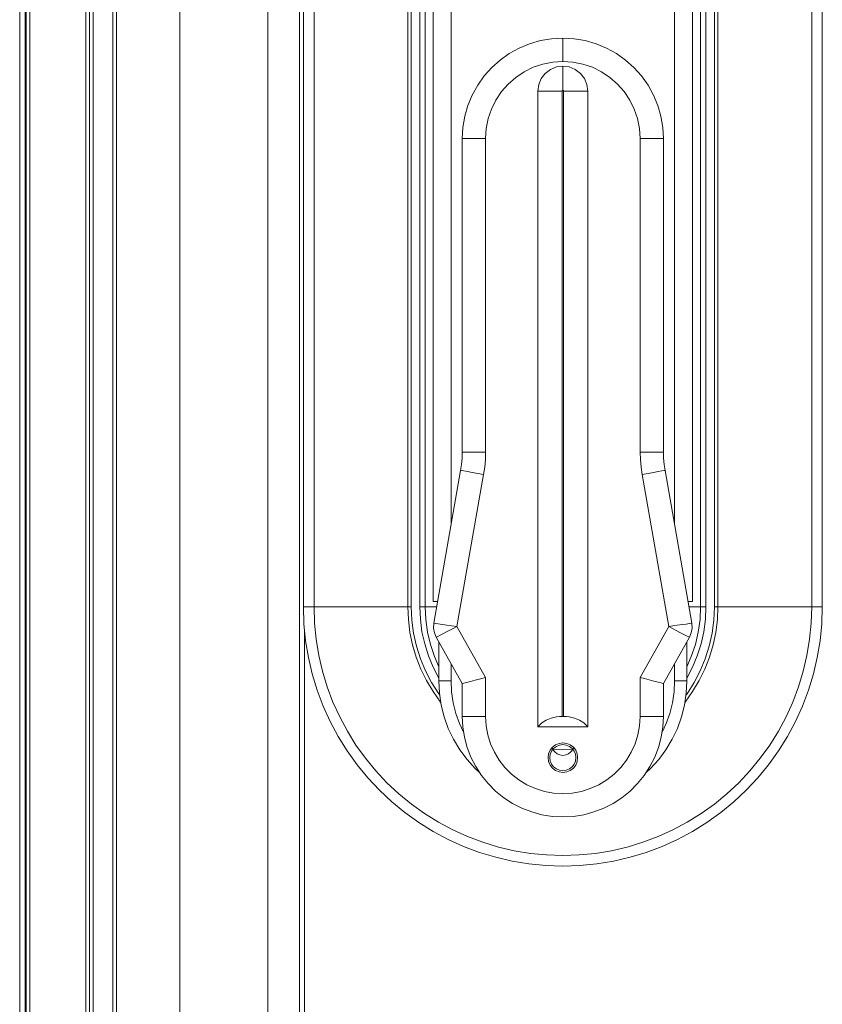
# Model space of a CAD drawing. Header units: millimetres. Extents: x 8901 to 12997, y -34 to 2093.
# Tile 15 of 18: x 12431 to 12508, y 1608 to 1702. Entities that reach past the tile are written whole.
import ezdxf

# ---------------------------------------------------------------- set-up
doc = ezdxf.new("R2010")
doc.units = ezdxf.units.MM
doc.header["$MEASUREMENT"] = 0
doc.layers.add('SCHEMAT', color=7, linetype='Continuous', lineweight=9)

msp = doc.modelspace()

# ---------------------------------------------------------------- linework, layer by layer
at = {"layer": 'SCHEMAT'}
for p, q in [((12431.985, 1402.868), (12431.985, 1996.608)), ((12431.985, 1402.868), (12431.985, 1996.608)), ((12432.341, 1996.608), (12432.341, 1402.868)), ((12432.341, 1996.608), (12432.341, 1402.868)), ((12437.682, 1996.608), (12437.682, 1402.868)), ((12437.682, 1996.608), (12437.682, 1402.868)), ((12438.037, 1402.868), (12438.037, 1996.608)), ((12438.392, 1402.868), (12438.392, 1996.608)), ((12438.392, 1402.868), (12438.392, 1996.608)), ((12440.257, 1996.608), (12440.257, 1402.868)), ((12440.613, 1402.868), (12440.613, 1996.608)), ((12440.613, 1402.868), (12440.613, 1996.608)), ((12446.664, 1996.608), (12446.664, 1402.868)), ((12446.664, 1996.608), (12446.664, 1402.868)), ((12431.379, 1992.771), (12431.379, 1405.088)), ((12431.884, 1992.771), (12431.884, 1405.088)), ((12431.884, 1992.771), (12431.884, 1405.088)), ((12455.051, 1460.422), (12455.051, 1969.751)), ((12455.051, 1460.422), (12455.051, 1969.751)), ((12458.048, 1460.422), (12458.048, 1969.751)), ((12458.048, 1460.422), (12458.048, 1969.751)), ((12458.433, 1646.213), (12458.433, 1752.233)), ((12459.443, 1646.213), (12459.443, 1752.233)), ((12459.443, 1646.213), (12459.443, 1752.233)), ((12468.388, 1646.213), (12468.388, 1752.233)), ((12468.388, 1646.213), (12468.388, 1752.233)), ((12468.717, 1646.213), (12468.717, 1752.233)), ((12468.717, 1646.213), (12468.717, 1752.233)), ((12469.531, 1646.213), (12469.531, 1752.233)), ((12469.531, 1646.213), (12469.531, 1752.233)), ((12470.036, 1646.213), (12470.036, 1752.233)), ((12470.036, 1646.213), (12470.036, 1752.233)), ((12472.519, 1752.233), (12472.519, 1654.038)), ((12472.519, 1752.233), (12472.519, 1654.038)), ((12493.826, 1752.233), (12493.826, 1654.038)), ((12493.826, 1752.233), (12493.826, 1654.038)), ((12496.308, 1646.213), (12496.308, 1752.233)), ((12496.308, 1646.213), (12496.308, 1752.233)), ((12496.813, 1646.213), (12496.813, 1752.233)), ((12496.813, 1646.213), (12496.813, 1752.233)), ((12497.628, 1646.213), (12497.628, 1752.233)), ((12497.628, 1646.213), (12497.628, 1752.233)), ((12497.954, 1646.213), (12497.954, 1752.233)), ((12497.954, 1646.213), (12497.954, 1752.233)), ((12506.901, 1646.213), (12506.901, 1752.233)), ((12506.901, 1646.213), (12506.901, 1752.233)), ((12507.911, 1646.213), (12507.911, 1752.233)), ((12470.803, 1744.106), (12470.803, 1646.718)), ((12495.541, 1646.718), (12495.541, 1744.106)), ((12479.011, 1699.536), (12480.005, 1699.947)), ((12480.005, 1699.947), (12481.036, 1700.246)), ((12481.036, 1700.246), (12482.097, 1700.425)), ((12482.097, 1700.425), (12483.171, 1700.487)), ((12483.171, 1700.487), (12484.245, 1700.425)), ((12483.171, 1700.409), (12483.171, 1700.487)), ((12483.171, 1700.409), (12483.171, 1700.487)), ((12483.171, 1700.187), (12483.171, 1700.409)), ((12483.171, 1700.187), (12483.171, 1700.409)), ((12483.171, 1699.835), (12483.171, 1700.187)), ((12483.171, 1699.835), (12483.171, 1700.187)), ((12483.171, 1699.375), (12483.171, 1699.835)), ((12483.171, 1699.375), (12483.171, 1699.835)), ((12484.245, 1700.425), (12485.305, 1700.246)), ((12485.305, 1700.246), (12486.339, 1699.947)), ((12486.339, 1699.947), (12487.333, 1699.536)), ((12477.191, 1698.392), (12478.068, 1699.015)), ((12478.068, 1699.015), (12479.011, 1699.536)), ((12483.171, 1698.838), (12483.171, 1699.375)), ((12483.171, 1698.838), (12483.171, 1699.375)), ((12483.171, 1698.264), (12483.171, 1698.838)), ((12483.171, 1698.264), (12483.171, 1698.838)), ((12487.333, 1699.536), (12488.276, 1699.015)), ((12488.276, 1699.015), (12489.153, 1698.392)), ((12476.39, 1697.676), (12477.191, 1698.392)), ((12480.352, 1697.703), (12481.263, 1698.013)), ((12480.352, 1697.703), (12481.263, 1698.013)), ((12481.263, 1698.013), (12482.209, 1698.202)), ((12481.263, 1698.013), (12482.209, 1698.202)), ((12482.209, 1698.202), (12483.171, 1698.264)), ((12482.209, 1698.202), (12483.171, 1698.264)), ((12482.559, 1697.729), (12483.171, 1697.81)), ((12482.559, 1697.729), (12483.171, 1697.81)), ((12483.171, 1698.264), (12484.133, 1698.202)), ((12483.171, 1698.264), (12484.133, 1698.202)), ((12483.171, 1697.81), (12483.171, 1697.425)), ((12483.171, 1697.81), (12483.785, 1697.729)), ((12483.171, 1697.81), (12483.171, 1697.425)), ((12483.171, 1697.81), (12483.785, 1697.729)), ((12484.133, 1698.202), (12485.078, 1698.013)), ((12484.133, 1698.202), (12485.078, 1698.013)), ((12485.078, 1698.013), (12485.992, 1697.703)), ((12485.078, 1698.013), (12485.992, 1697.703)), ((12489.153, 1698.392), (12489.954, 1697.676)), ((12475.049, 1695.995), (12475.671, 1696.874)), ((12475.671, 1696.874), (12476.39, 1697.676)), ((12478.685, 1696.741), (12479.486, 1697.275)), ((12478.685, 1696.741), (12479.486, 1697.275)), ((12479.486, 1697.275), (12480.352, 1697.703)), ((12479.486, 1697.275), (12480.352, 1697.703)), ((12481.116, 1696.623), (12481.493, 1697.115)), ((12481.116, 1696.623), (12481.493, 1697.115)), ((12481.493, 1697.115), (12481.984, 1697.492)), ((12481.493, 1697.115), (12481.984, 1697.492)), ((12481.984, 1697.492), (12482.559, 1697.729)), ((12481.984, 1697.492), (12482.559, 1697.729)), ((12483.171, 1697.425), (12483.171, 1696.88)), ((12483.171, 1697.425), (12483.171, 1696.88)), ((12483.171, 1696.88), (12483.171, 1696.217)), ((12483.171, 1696.88), (12483.171, 1696.217)), ((12483.785, 1697.729), (12484.357, 1697.492)), ((12483.785, 1697.729), (12484.357, 1697.492)), ((12484.357, 1697.492), (12484.849, 1697.115)), ((12484.357, 1697.492), (12484.849, 1697.115)), ((12484.849, 1697.115), (12485.228, 1696.623)), ((12484.849, 1697.115), (12485.228, 1696.623)), ((12485.992, 1697.703), (12486.858, 1697.275)), ((12485.992, 1697.703), (12486.858, 1697.275)), ((12486.858, 1697.275), (12487.659, 1696.741)), ((12486.858, 1697.275), (12487.659, 1696.741)), ((12489.954, 1697.676), (12490.67, 1696.874)), ((12490.67, 1696.874), (12491.293, 1695.995)), ((12474.53, 1695.055), (12475.049, 1695.995)), ((12477.325, 1695.381), (12477.961, 1696.105)), ((12477.325, 1695.381), (12477.961, 1696.105)), ((12477.961, 1696.105), (12478.685, 1696.741)), ((12477.961, 1696.105), (12478.685, 1696.741)), ((12480.798, 1695.437), (12480.881, 1696.052)), ((12480.798, 1695.437), (12480.881, 1696.052)), ((12480.881, 1696.052), (12481.116, 1696.623)), ((12480.881, 1696.052), (12481.116, 1696.623)), ((12483.171, 1696.217), (12483.171, 1695.496)), ((12483.171, 1696.217), (12483.171, 1695.496)), ((12485.228, 1696.623), (12485.463, 1696.052)), ((12485.228, 1696.623), (12485.463, 1696.052)), ((12485.463, 1696.052), (12485.546, 1695.437)), ((12485.463, 1696.052), (12485.546, 1695.437)), ((12487.659, 1696.741), (12488.383, 1696.105)), ((12487.659, 1696.741), (12488.383, 1696.105)), ((12488.383, 1696.105), (12489.019, 1695.381)), ((12488.383, 1696.105), (12489.019, 1695.381)), ((12491.293, 1695.995), (12491.814, 1695.055)), ((12474.119, 1694.061), (12474.53, 1695.055)), ((12476.788, 1694.579), (12477.325, 1695.381)), ((12476.788, 1694.579), (12477.325, 1695.381)), ((12480.798, 1695.437), (12481.183, 1695.437)), ((12480.798, 1695.437), (12480.798, 1634.751)), ((12480.798, 1695.437), (12481.183, 1695.437)), ((12480.798, 1695.437), (12480.798, 1634.751)), ((12481.183, 1695.437), (12481.731, 1695.437)), ((12481.183, 1695.437), (12481.731, 1695.437)), ((12481.731, 1695.437), (12482.391, 1695.437)), ((12481.731, 1695.437), (12482.391, 1695.437)), ((12482.391, 1695.437), (12483.112, 1695.437)), ((12482.391, 1695.437), (12483.112, 1695.437)), ((12483.112, 1695.437), (12483.115, 1695.453)), ((12483.112, 1695.437), (12483.115, 1695.453)), ((12483.112, 1695.437), (12483.112, 1635.761)), ((12483.112, 1695.437), (12483.112, 1635.761)), ((12483.115, 1695.453), (12483.12, 1695.466)), ((12483.115, 1695.453), (12483.12, 1695.466)), ((12483.12, 1695.466), (12483.131, 1695.48)), ((12483.12, 1695.466), (12483.131, 1695.48)), ((12483.131, 1695.48), (12483.141, 1695.488)), ((12483.131, 1695.48), (12483.141, 1695.488)), ((12483.141, 1695.488), (12483.157, 1695.493)), ((12483.141, 1695.488), (12483.157, 1695.493)), ((12483.157, 1695.493), (12483.171, 1695.496)), ((12483.157, 1695.493), (12483.171, 1695.496)), ((12483.171, 1695.496), (12483.187, 1695.493)), ((12483.171, 1695.496), (12483.187, 1695.493)), ((12483.187, 1695.493), (12483.2, 1695.488)), ((12483.187, 1695.493), (12483.2, 1695.488)), ((12483.2, 1695.488), (12483.213, 1695.48)), ((12483.2, 1695.488), (12483.213, 1695.48)), ((12483.213, 1695.48), (12483.224, 1695.466)), ((12483.213, 1695.48), (12483.224, 1695.466)), ((12483.224, 1695.466), (12483.23, 1695.453)), ((12483.224, 1695.466), (12483.23, 1695.453)), ((12483.23, 1695.453), (12483.232, 1695.437)), ((12483.23, 1695.453), (12483.232, 1695.437)), ((12483.232, 1695.437), (12483.954, 1695.437)), ((12483.232, 1695.437), (12483.232, 1635.761)), ((12483.232, 1695.437), (12483.232, 1635.761)), ((12483.232, 1695.437), (12483.954, 1695.437)), ((12483.954, 1695.437), (12484.613, 1695.437)), ((12483.954, 1695.437), (12484.613, 1695.437)), ((12484.613, 1695.437), (12485.159, 1695.437)), ((12484.613, 1695.437), (12485.159, 1695.437)), ((12485.159, 1695.437), (12485.546, 1695.437)), ((12485.159, 1695.437), (12485.546, 1695.437)), ((12485.546, 1695.437), (12485.546, 1634.751)), ((12485.546, 1695.437), (12485.546, 1634.751)), ((12489.019, 1695.381), (12489.556, 1694.579)), ((12489.019, 1695.381), (12489.556, 1694.579)), ((12491.814, 1695.055), (12492.225, 1694.061)), ((12473.82, 1693.027), (12474.119, 1694.061)), ((12476.36, 1693.714), (12476.788, 1694.579)), ((12476.36, 1693.714), (12476.788, 1694.579)), ((12489.556, 1694.579), (12489.981, 1693.714)), ((12489.556, 1694.579), (12489.981, 1693.714)), ((12492.225, 1694.061), (12492.525, 1693.027)), ((12476.051, 1692.8), (12476.36, 1693.714)), ((12476.051, 1692.8), (12476.36, 1693.714)), ((12489.981, 1693.714), (12490.291, 1692.8)), ((12489.981, 1693.714), (12490.291, 1692.8)), ((12473.641, 1691.966), (12473.82, 1693.027)), ((12475.864, 1691.854), (12476.051, 1692.8)), ((12475.864, 1691.854), (12476.051, 1692.8)), ((12490.291, 1692.8), (12490.481, 1691.854)), ((12490.291, 1692.8), (12490.481, 1691.854)), ((12492.525, 1693.027), (12492.704, 1691.966)), ((12473.579, 1690.892), (12473.641, 1691.966)), ((12475.799, 1690.892), (12475.864, 1691.854)), ((12475.799, 1690.892), (12475.864, 1691.854)), ((12490.481, 1691.854), (12490.542, 1690.892)), ((12490.481, 1691.854), (12490.542, 1690.892)), ((12492.704, 1691.966), (12492.765, 1690.892)), ((12473.579, 1690.892), (12473.579, 1660.974)), ((12473.579, 1690.892), (12473.654, 1690.892)), ((12473.579, 1690.892), (12473.654, 1690.892)), ((12473.654, 1690.892), (12473.876, 1690.892)), ((12473.654, 1690.892), (12473.876, 1690.892)), ((12473.876, 1690.892), (12474.231, 1690.892)), ((12473.876, 1690.892), (12474.231, 1690.892)), ((12474.231, 1690.892), (12474.691, 1690.892)), ((12474.231, 1690.892), (12474.691, 1690.892)), ((12474.691, 1690.892), (12475.225, 1690.892)), ((12474.691, 1690.892), (12475.225, 1690.892)), ((12475.225, 1690.892), (12475.799, 1690.892)), ((12475.225, 1690.892), (12475.799, 1690.892)), ((12475.799, 1690.892), (12475.799, 1660.974)), ((12475.799, 1690.892), (12475.799, 1660.974)), ((12490.542, 1690.892), (12491.117, 1690.892)), ((12490.542, 1690.892), (12490.542, 1660.974)), ((12490.542, 1690.892), (12491.117, 1690.892)), ((12490.542, 1690.892), (12490.542, 1660.974)), ((12491.117, 1690.892), (12491.654, 1690.892)), ((12491.117, 1690.892), (12491.654, 1690.892)), ((12491.654, 1690.892), (12492.113, 1690.892)), ((12491.654, 1690.892), (12492.113, 1690.892)), ((12492.113, 1690.892), (12492.466, 1690.892)), ((12492.113, 1690.892), (12492.466, 1690.892)), ((12492.466, 1690.892), (12492.688, 1690.892)), ((12492.466, 1690.892), (12492.688, 1690.892)), ((12492.688, 1690.892), (12492.765, 1690.892)), ((12492.688, 1690.892), (12492.765, 1690.892)), ((12492.765, 1690.892), (12492.765, 1660.974)), ((12473.512, 1659.809), (12473.563, 1660.389)), ((12473.563, 1660.389), (12473.579, 1660.974)), ((12473.579, 1660.974), (12473.654, 1660.974)), ((12473.579, 1660.974), (12473.654, 1660.974)), ((12473.654, 1660.974), (12473.876, 1660.974)), ((12473.654, 1660.974), (12473.876, 1660.974)), ((12473.876, 1660.974), (12474.231, 1660.974)), ((12473.876, 1660.974), (12474.231, 1660.974)), ((12474.231, 1660.974), (12474.691, 1660.974)), ((12474.231, 1660.974), (12474.691, 1660.974)), ((12474.691, 1660.974), (12475.225, 1660.974)), ((12474.691, 1660.974), (12475.225, 1660.974)), ((12475.225, 1660.974), (12475.799, 1660.974)), ((12475.225, 1660.974), (12475.799, 1660.974)), ((12475.719, 1659.553), (12475.781, 1660.261)), ((12475.719, 1659.553), (12475.781, 1660.261)), ((12475.781, 1660.261), (12475.799, 1660.974)), ((12475.781, 1660.261), (12475.799, 1660.974)), ((12490.542, 1660.974), (12490.563, 1660.261)), ((12490.542, 1660.974), (12491.117, 1660.974)), ((12490.542, 1660.974), (12491.117, 1660.974)), ((12490.542, 1660.974), (12490.563, 1660.261)), ((12490.563, 1660.261), (12490.625, 1659.553)), ((12490.563, 1660.261), (12490.625, 1659.553)), ((12491.117, 1660.974), (12491.654, 1660.974)), ((12491.117, 1660.974), (12491.654, 1660.974)), ((12491.654, 1660.974), (12492.113, 1660.974)), ((12491.654, 1660.974), (12492.113, 1660.974)), ((12492.113, 1660.974), (12492.466, 1660.974)), ((12492.113, 1660.974), (12492.466, 1660.974)), ((12492.466, 1660.974), (12492.688, 1660.974)), ((12492.466, 1660.974), (12492.688, 1660.974)), ((12492.688, 1660.974), (12492.765, 1660.974)), ((12492.688, 1660.974), (12492.765, 1660.974)), ((12492.765, 1660.974), (12492.781, 1660.389)), ((12492.781, 1660.389), (12492.832, 1659.809)), ((12473.427, 1659.232), (12473.512, 1659.809)), ((12475.615, 1658.85), (12475.719, 1659.553)), ((12475.615, 1658.85), (12475.719, 1659.553)), ((12490.625, 1659.553), (12490.726, 1658.85)), ((12490.625, 1659.553), (12490.726, 1658.85)), ((12492.832, 1659.809), (12492.915, 1659.232)), ((12470.875, 1644.647), (12473.427, 1659.232)), ((12473.077, 1644.337), (12475.615, 1658.85)), ((12473.077, 1644.337), (12475.615, 1658.85)), ((12473.427, 1659.232), (12473.502, 1659.219)), ((12473.427, 1659.232), (12473.502, 1659.219)), ((12473.502, 1659.219), (12473.721, 1659.182)), ((12473.502, 1659.219), (12473.721, 1659.182)), ((12473.721, 1659.182), (12474.068, 1659.12)), ((12473.721, 1659.182), (12474.068, 1659.12)), ((12474.068, 1659.12), (12474.522, 1659.04)), ((12474.068, 1659.12), (12474.522, 1659.04)), ((12474.522, 1659.04), (12475.049, 1658.949)), ((12474.522, 1659.04), (12475.049, 1658.949)), ((12475.049, 1658.949), (12475.615, 1658.85)), ((12475.049, 1658.949), (12475.615, 1658.85)), ((12490.726, 1658.85), (12491.293, 1658.949)), ((12490.726, 1658.85), (12491.293, 1658.949)), ((12490.726, 1658.85), (12493.267, 1644.337)), ((12490.726, 1658.85), (12493.267, 1644.337)), ((12491.293, 1658.949), (12491.822, 1659.04)), ((12491.293, 1658.949), (12491.822, 1659.04)), ((12491.822, 1659.04), (12492.273, 1659.12)), ((12491.822, 1659.04), (12492.273, 1659.12)), ((12492.273, 1659.12), (12492.623, 1659.182)), ((12492.273, 1659.12), (12492.623, 1659.182)), ((12492.623, 1659.182), (12492.84, 1659.219)), ((12492.623, 1659.182), (12492.84, 1659.219)), ((12492.84, 1659.219), (12492.915, 1659.232)), ((12492.84, 1659.219), (12492.915, 1659.232)), ((12492.915, 1659.232), (12495.469, 1644.647)), ((12458.433, 1646.213), (12458.649, 1646.213)), ((12458.433, 1646.213), (12458.649, 1646.213)), ((12458.433, 1646.213), (12458.487, 1644.594)), ((12458.649, 1646.213), (12458.989, 1646.213)), ((12458.649, 1646.213), (12458.989, 1646.213)), ((12458.989, 1646.213), (12459.443, 1646.213)), ((12458.989, 1646.213), (12459.443, 1646.213)), ((12459.443, 1646.213), (12459.494, 1644.661)), ((12459.443, 1646.213), (12468.388, 1646.213)), ((12459.443, 1646.213), (12459.494, 1644.661)), ((12459.443, 1646.213), (12468.388, 1646.213)), ((12468.388, 1646.213), (12468.439, 1644.992)), ((12468.388, 1646.213), (12468.487, 1646.213)), ((12468.388, 1646.213), (12468.487, 1646.213)), ((12468.388, 1646.213), (12468.439, 1644.992)), ((12468.487, 1646.213), (12468.599, 1646.213)), ((12468.487, 1646.213), (12468.599, 1646.213)), ((12468.599, 1646.213), (12468.717, 1646.213)), ((12468.599, 1646.213), (12468.717, 1646.213)), ((12468.717, 1646.213), (12468.77, 1644.952)), ((12468.717, 1646.213), (12468.77, 1644.952)), ((12469.531, 1646.213), (12469.582, 1645.024)), ((12469.531, 1646.213), (12469.662, 1646.213)), ((12469.531, 1646.213), (12469.662, 1646.213)), ((12469.531, 1646.213), (12469.582, 1645.024)), ((12469.662, 1646.213), (12469.783, 1646.213)), ((12469.662, 1646.213), (12469.783, 1646.213)), ((12469.783, 1646.213), (12469.887, 1646.213)), ((12469.783, 1646.213), (12469.887, 1646.213)), ((12469.887, 1646.213), (12469.967, 1646.213)), ((12469.887, 1646.213), (12469.967, 1646.213)), ((12469.967, 1646.213), (12470.018, 1646.213)), ((12469.967, 1646.213), (12470.018, 1646.213)), ((12470.018, 1646.213), (12470.036, 1646.213)), ((12470.018, 1646.213), (12470.036, 1646.213)), ((12470.036, 1646.213), (12470.093, 1645)), ((12470.036, 1646.213), (12470.111, 1646.213)), ((12470.036, 1646.213), (12470.093, 1645)), ((12470.036, 1646.213), (12470.111, 1646.213)), ((12470.111, 1646.213), (12470.33, 1646.213)), ((12470.111, 1646.213), (12470.33, 1646.213)), ((12470.33, 1646.213), (12470.688, 1646.213)), ((12470.33, 1646.213), (12470.688, 1646.213)), ((12470.688, 1646.213), (12471.151, 1646.213)), ((12470.688, 1646.213), (12471.151, 1646.213)), ((12470.803, 1646.718), (12470.854, 1646.718)), ((12470.854, 1646.718), (12471.036, 1646.718)), ((12471.036, 1646.718), (12471.239, 1646.718)), ((12495.105, 1646.718), (12495.298, 1646.718)), ((12495.194, 1646.213), (12495.653, 1646.213)), ((12495.194, 1646.213), (12495.653, 1646.213)), ((12495.298, 1646.718), (12495.479, 1646.718)), ((12495.479, 1646.718), (12495.541, 1646.718)), ((12495.653, 1646.213), (12496.014, 1646.213)), ((12495.653, 1646.213), (12496.014, 1646.213)), ((12496.014, 1646.213), (12496.233, 1646.213)), ((12496.014, 1646.213), (12496.233, 1646.213)), ((12496.233, 1646.213), (12496.308, 1646.213)), ((12496.233, 1646.213), (12496.308, 1646.213)), ((12496.252, 1645), (12496.308, 1646.213)), ((12496.252, 1645), (12496.308, 1646.213)), ((12496.308, 1646.213), (12496.324, 1646.213)), ((12496.308, 1646.213), (12496.324, 1646.213)), ((12496.324, 1646.213), (12496.375, 1646.213)), ((12496.324, 1646.213), (12496.375, 1646.213)), ((12496.375, 1646.213), (12496.455, 1646.213)), ((12496.375, 1646.213), (12496.455, 1646.213)), ((12496.455, 1646.213), (12496.559, 1646.213)), ((12496.455, 1646.213), (12496.559, 1646.213)), ((12496.559, 1646.213), (12496.682, 1646.213)), ((12496.559, 1646.213), (12496.682, 1646.213)), ((12496.682, 1646.213), (12496.813, 1646.213)), ((12496.682, 1646.213), (12496.813, 1646.213)), ((12496.759, 1645.024), (12496.813, 1646.213)), ((12496.759, 1645.024), (12496.813, 1646.213)), ((12497.571, 1644.952), (12497.628, 1646.213)), ((12497.571, 1644.952), (12497.628, 1646.213)), ((12497.628, 1646.213), (12497.745, 1646.213)), ((12497.628, 1646.213), (12497.745, 1646.213)), ((12497.745, 1646.213), (12497.855, 1646.213)), ((12497.745, 1646.213), (12497.855, 1646.213)), ((12497.855, 1646.213), (12497.954, 1646.213)), ((12497.855, 1646.213), (12497.954, 1646.213)), ((12497.903, 1644.992), (12497.954, 1646.213)), ((12497.903, 1644.992), (12497.954, 1646.213)), ((12497.954, 1646.213), (12506.901, 1646.213)), ((12497.954, 1646.213), (12506.901, 1646.213)), ((12506.85, 1644.661), (12506.901, 1646.213)), ((12506.85, 1644.661), (12506.901, 1646.213)), ((12506.901, 1646.213), (12507.355, 1646.213)), ((12506.901, 1646.213), (12507.355, 1646.213)), ((12507.355, 1646.213), (12507.695, 1646.213)), ((12507.355, 1646.213), (12507.695, 1646.213)), ((12507.695, 1646.213), (12507.911, 1646.213)), ((12507.695, 1646.213), (12507.911, 1646.213)), ((12507.858, 1644.594), (12507.911, 1646.213)), ((12458.487, 1644.594), (12458.644, 1642.983)), ((12459.494, 1644.661), (12459.646, 1643.116)), ((12459.494, 1644.661), (12459.646, 1643.116)), ((12468.439, 1644.992), (12468.591, 1643.779)), ((12468.439, 1644.992), (12468.591, 1643.779)), ((12468.77, 1644.952), (12468.936, 1643.701)), ((12468.77, 1644.952), (12468.936, 1643.701)), ((12469.582, 1645.024), (12469.737, 1643.843)), ((12469.582, 1645.024), (12469.737, 1643.843)), ((12470.093, 1645), (12470.261, 1643.798)), ((12470.093, 1645), (12470.261, 1643.798)), ((12470.849, 1644.19), (12470.875, 1644.647)), ((12470.875, 1644.647), (12470.913, 1644.645)), ((12470.875, 1644.647), (12470.913, 1644.645)), ((12470.913, 1644.645), (12471.025, 1644.629)), ((12470.913, 1644.645), (12471.025, 1644.629)), ((12471.025, 1644.629), (12471.279, 1644.591)), ((12471.025, 1644.629), (12471.279, 1644.591)), ((12471.279, 1644.591), (12471.648, 1644.538)), ((12471.279, 1644.591), (12471.648, 1644.538)), ((12471.648, 1644.538), (12472.102, 1644.474)), ((12471.648, 1644.538), (12472.102, 1644.474)), ((12472.102, 1644.474), (12472.591, 1644.404)), ((12472.102, 1644.474), (12472.591, 1644.404)), ((12472.591, 1644.404), (12473.077, 1644.337)), ((12472.591, 1644.404), (12473.077, 1644.337)), ((12472.641, 1644.11), (12473.077, 1644.337)), ((12472.641, 1644.11), (12473.077, 1644.337)), ((12473.077, 1644.337), (12475.799, 1639.472)), ((12473.077, 1644.337), (12475.799, 1639.472)), ((12490.542, 1639.472), (12493.267, 1644.337)), ((12490.542, 1639.472), (12493.267, 1644.337)), ((12493.267, 1644.337), (12493.663, 1644.393)), ((12493.267, 1644.337), (12493.663, 1644.393)), ((12493.267, 1644.337), (12493.62, 1644.153)), ((12493.267, 1644.337), (12493.62, 1644.153)), ((12493.663, 1644.393), (12494.066, 1644.45)), ((12493.663, 1644.393), (12494.066, 1644.45)), ((12494.066, 1644.45), (12494.536, 1644.516)), ((12494.066, 1644.45), (12494.536, 1644.516)), ((12494.536, 1644.516), (12494.942, 1644.575)), ((12494.536, 1644.516), (12494.942, 1644.575)), ((12494.942, 1644.575), (12495.239, 1644.615)), ((12494.942, 1644.575), (12495.239, 1644.615)), ((12495.239, 1644.615), (12495.413, 1644.642)), ((12495.239, 1644.615), (12495.413, 1644.642)), ((12495.413, 1644.642), (12495.469, 1644.647)), ((12495.413, 1644.642), (12495.469, 1644.647)), ((12495.469, 1644.647), (12495.496, 1644.19)), ((12496.083, 1643.798), (12496.252, 1645)), ((12496.083, 1643.798), (12496.252, 1645)), ((12496.604, 1643.843), (12496.759, 1645.024)), ((12496.604, 1643.843), (12496.759, 1645.024)), ((12497.408, 1643.701), (12497.571, 1644.952)), ((12497.408, 1643.701), (12497.571, 1644.952)), ((12497.753, 1643.779), (12497.903, 1644.992)), ((12497.753, 1643.779), (12497.903, 1644.992)), ((12506.698, 1643.116), (12506.85, 1644.661)), ((12506.698, 1643.116), (12506.85, 1644.661)), ((12507.697, 1642.983), (12507.858, 1644.594)), ((12458.548, 1643.963), (12458.548, 1460.422)), ((12458.548, 1643.963), (12458.548, 1460.422)), ((12468.591, 1643.779), (12468.842, 1642.585)), ((12468.591, 1643.779), (12468.842, 1642.585)), ((12468.936, 1643.701), (12469.208, 1642.472)), ((12468.936, 1643.701), (12469.208, 1642.472)), ((12469.737, 1643.843), (12469.996, 1642.681)), ((12469.737, 1643.843), (12469.996, 1642.681)), ((12470.261, 1643.798), (12470.539, 1642.617)), ((12470.261, 1643.798), (12470.539, 1642.617)), ((12470.849, 1644.19), (12470.926, 1643.736)), ((12470.926, 1643.736), (12471.102, 1643.314)), ((12471.102, 1643.314), (12471.135, 1643.33)), ((12471.102, 1643.314), (12471.135, 1643.33)), ((12471.102, 1643.314), (12473.579, 1638.892)), ((12471.135, 1643.33), (12471.239, 1643.383)), ((12471.135, 1643.33), (12471.239, 1643.383)), ((12471.239, 1643.383), (12471.466, 1643.501)), ((12471.239, 1643.383), (12471.466, 1643.501)), ((12471.466, 1643.501), (12471.794, 1643.672)), ((12471.466, 1643.501), (12471.794, 1643.672)), ((12471.794, 1643.672), (12472.201, 1643.883)), ((12471.794, 1643.672), (12472.201, 1643.883)), ((12472.201, 1643.883), (12472.641, 1644.11)), ((12472.201, 1643.883), (12472.641, 1644.11)), ((12492.765, 1638.892), (12495.239, 1643.314)), ((12493.62, 1644.153), (12493.983, 1643.966)), ((12493.62, 1644.153), (12493.983, 1643.966)), ((12493.983, 1643.966), (12494.405, 1643.747)), ((12493.983, 1643.966), (12494.405, 1643.747)), ((12494.405, 1643.747), (12494.769, 1643.557)), ((12494.405, 1643.747), (12494.769, 1643.557)), ((12494.769, 1643.557), (12495.036, 1643.421)), ((12494.769, 1643.557), (12495.036, 1643.421)), ((12495.036, 1643.421), (12495.191, 1643.338)), ((12495.036, 1643.421), (12495.191, 1643.338)), ((12495.191, 1643.338), (12495.239, 1643.314)), ((12495.191, 1643.338), (12495.239, 1643.314)), ((12495.239, 1643.314), (12495.418, 1643.736)), ((12495.418, 1643.736), (12495.496, 1644.19)), ((12495.805, 1642.617), (12496.083, 1643.798)), ((12495.805, 1642.617), (12496.083, 1643.798)), ((12496.348, 1642.681), (12496.604, 1643.843)), ((12496.348, 1642.681), (12496.604, 1643.843)), ((12497.136, 1642.472), (12497.408, 1643.701)), ((12497.136, 1642.472), (12497.408, 1643.701)), ((12497.502, 1642.585), (12497.753, 1643.779)), ((12497.502, 1642.585), (12497.753, 1643.779)), ((12458.644, 1642.983), (12458.909, 1641.385)), ((12459.646, 1643.116), (12459.9, 1641.583)), ((12459.646, 1643.116), (12459.9, 1641.583)), ((12468.842, 1642.585), (12469.19, 1641.412)), ((12468.842, 1642.585), (12469.19, 1641.412)), ((12469.208, 1642.472), (12469.588, 1641.267)), ((12469.208, 1642.472), (12469.588, 1641.267)), ((12469.996, 1642.681), (12470.354, 1641.548)), ((12469.996, 1642.681), (12470.354, 1641.548)), ((12470.539, 1642.617), (12470.923, 1641.468)), ((12470.539, 1642.617), (12470.923, 1641.468)), ((12471.351, 1639.143), (12471.351, 1642.873)), ((12471.351, 1639.143), (12471.351, 1642.873)), ((12494.993, 1639.143), (12494.993, 1642.873)), ((12494.993, 1639.143), (12494.993, 1642.873)), ((12495.421, 1641.468), (12495.805, 1642.617)), ((12495.421, 1641.468), (12495.805, 1642.617)), ((12495.99, 1641.548), (12496.348, 1642.681)), ((12495.99, 1641.548), (12496.348, 1642.681)), ((12496.757, 1641.267), (12497.136, 1642.472)), ((12496.757, 1641.267), (12497.136, 1642.472)), ((12497.152, 1641.412), (12497.502, 1642.585)), ((12497.152, 1641.412), (12497.502, 1642.585)), ((12506.444, 1641.583), (12506.698, 1643.116)), ((12506.444, 1641.583), (12506.698, 1643.116)), ((12507.436, 1641.385), (12507.697, 1642.983)), ((12459.9, 1641.583), (12460.253, 1640.071)), ((12459.9, 1641.583), (12460.253, 1640.071)), ((12470.354, 1641.548), (12470.809, 1640.447)), ((12470.354, 1641.548), (12470.809, 1640.447)), ((12470.923, 1641.468), (12471.351, 1640.498)), ((12470.923, 1641.468), (12471.351, 1640.498)), ((12494.993, 1640.498), (12495.421, 1641.468)), ((12494.993, 1640.498), (12495.421, 1641.468)), ((12495.533, 1640.447), (12495.99, 1641.548)), ((12495.533, 1640.447), (12495.99, 1641.548)), ((12506.092, 1640.071), (12506.444, 1641.583)), ((12506.092, 1640.071), (12506.444, 1641.583)), ((12458.909, 1641.385), (12459.277, 1639.809)), ((12469.19, 1641.412), (12469.633, 1640.274)), ((12469.19, 1641.412), (12469.633, 1640.274)), ((12469.588, 1641.267), (12470.071, 1640.103)), ((12469.588, 1641.267), (12470.071, 1640.103)), ((12472.519, 1640.784), (12472.519, 1639.143)), ((12472.519, 1640.784), (12472.519, 1639.143)), ((12493.826, 1640.784), (12493.826, 1639.143)), ((12493.826, 1640.784), (12493.826, 1639.143)), ((12496.273, 1640.103), (12496.757, 1641.267)), ((12496.273, 1640.103), (12496.757, 1641.267)), ((12496.708, 1640.274), (12497.152, 1641.412)), ((12496.708, 1640.274), (12497.152, 1641.412)), ((12507.067, 1639.809), (12507.436, 1641.385)), ((12459.277, 1639.809), (12459.745, 1638.262)), ((12460.253, 1640.071), (12460.701, 1638.585)), ((12460.253, 1640.071), (12460.701, 1638.585)), ((12469.633, 1640.274), (12470.17, 1639.175)), ((12469.633, 1640.274), (12470.17, 1639.175)), ((12470.071, 1640.103), (12470.654, 1638.986)), ((12470.071, 1640.103), (12470.654, 1638.986)), ((12470.809, 1640.447), (12471.351, 1639.408)), ((12470.809, 1640.447), (12471.351, 1639.408)), ((12494.993, 1639.408), (12495.533, 1640.447)), ((12494.993, 1639.408), (12495.533, 1640.447)), ((12495.691, 1638.986), (12496.273, 1640.103)), ((12495.691, 1638.986), (12496.273, 1640.103)), ((12496.171, 1639.175), (12496.708, 1640.274)), ((12496.171, 1639.175), (12496.708, 1640.274)), ((12505.64, 1638.585), (12506.092, 1640.071)), ((12505.64, 1638.585), (12506.092, 1640.071)), ((12506.597, 1638.262), (12507.067, 1639.809)), ((12470.17, 1639.175), (12470.795, 1638.128)), ((12470.17, 1639.175), (12470.795, 1638.128)), ((12470.654, 1638.986), (12471.33, 1637.922)), ((12470.654, 1638.986), (12471.33, 1637.922)), ((12471.351, 1639.143), (12471.669, 1639.143)), ((12471.351, 1639.143), (12471.407, 1637.987)), ((12471.351, 1639.143), (12471.407, 1637.987)), ((12471.351, 1639.143), (12471.669, 1639.143)), ((12471.669, 1639.143), (12472.059, 1639.143)), ((12471.669, 1639.143), (12472.059, 1639.143)), ((12472.059, 1639.143), (12472.519, 1639.143)), ((12472.059, 1639.143), (12472.519, 1639.143)), ((12472.519, 1639.143), (12472.569, 1638.101)), ((12472.519, 1639.143), (12472.569, 1638.101)), ((12473.579, 1638.892), (12473.614, 1638.9)), ((12473.579, 1638.892), (12473.614, 1638.9)), ((12473.579, 1638.892), (12473.579, 1635.761)), ((12473.614, 1638.9), (12473.731, 1638.932)), ((12473.614, 1638.9), (12473.731, 1638.932)), ((12473.731, 1638.932), (12473.985, 1638.999)), ((12473.731, 1638.932), (12473.985, 1638.999)), ((12473.985, 1638.999), (12474.359, 1639.095)), ((12473.985, 1638.999), (12474.359, 1639.095)), ((12474.359, 1639.095), (12474.816, 1639.216)), ((12474.359, 1639.095), (12474.816, 1639.216)), ((12474.816, 1639.216), (12475.31, 1639.344)), ((12474.816, 1639.216), (12475.31, 1639.344)), ((12475.31, 1639.344), (12475.799, 1639.472)), ((12475.31, 1639.344), (12475.799, 1639.472)), ((12475.799, 1639.472), (12475.799, 1635.761)), ((12475.799, 1639.472), (12475.799, 1635.761)), ((12490.542, 1635.761), (12490.542, 1639.472)), ((12490.542, 1639.472), (12490.962, 1639.363)), ((12490.542, 1639.472), (12490.962, 1639.363)), ((12490.542, 1635.761), (12490.542, 1639.472)), ((12490.962, 1639.363), (12491.389, 1639.25)), ((12490.962, 1639.363), (12491.389, 1639.25)), ((12491.389, 1639.25), (12491.854, 1639.13)), ((12491.389, 1639.25), (12491.854, 1639.13)), ((12491.854, 1639.13), (12492.249, 1639.026)), ((12491.854, 1639.13), (12492.249, 1639.026)), ((12492.249, 1639.026), (12492.541, 1638.951)), ((12492.249, 1639.026), (12492.541, 1638.951)), ((12492.541, 1638.951), (12492.712, 1638.906)), ((12492.541, 1638.951), (12492.712, 1638.906)), ((12492.712, 1638.906), (12492.765, 1638.892)), ((12492.712, 1638.906), (12492.765, 1638.892)), ((12492.765, 1638.892), (12492.765, 1635.761)), ((12493.772, 1638.101), (12493.826, 1639.143)), ((12493.772, 1638.101), (12493.826, 1639.143)), ((12493.826, 1639.143), (12494.283, 1639.143)), ((12493.826, 1639.143), (12494.283, 1639.143)), ((12494.283, 1639.143), (12494.673, 1639.143)), ((12494.283, 1639.143), (12494.673, 1639.143)), ((12494.673, 1639.143), (12494.993, 1639.143)), ((12494.673, 1639.143), (12494.993, 1639.143)), ((12494.937, 1637.987), (12494.993, 1639.143)), ((12494.937, 1637.987), (12494.993, 1639.143)), ((12495.012, 1637.922), (12495.691, 1638.986)), ((12495.012, 1637.922), (12495.691, 1638.986)), ((12495.546, 1638.128), (12496.171, 1639.175)), ((12495.546, 1638.128), (12496.171, 1639.175)), ((12459.745, 1638.262), (12460.317, 1636.744)), ((12460.701, 1638.585), (12461.249, 1637.132)), ((12460.701, 1638.585), (12461.249, 1637.132)), ((12470.795, 1638.128), (12471.506, 1637.132)), ((12470.795, 1638.128), (12471.506, 1637.132)), ((12471.33, 1637.922), (12471.439, 1637.781)), ((12471.33, 1637.922), (12471.439, 1637.781)), ((12471.407, 1637.987), (12471.578, 1636.838)), ((12471.407, 1637.987), (12471.578, 1636.838)), ((12472.569, 1638.101), (12472.724, 1637.067)), ((12472.569, 1638.101), (12472.724, 1637.067)), ((12493.62, 1637.067), (12493.772, 1638.101)), ((12493.62, 1637.067), (12493.772, 1638.101)), ((12494.766, 1636.838), (12494.937, 1637.987)), ((12494.766, 1636.838), (12494.937, 1637.987)), ((12494.838, 1637.132), (12495.546, 1638.128)), ((12494.838, 1637.132), (12495.546, 1638.128)), ((12494.905, 1637.781), (12495.012, 1637.922)), ((12494.905, 1637.781), (12495.012, 1637.922)), ((12505.095, 1637.132), (12505.64, 1638.585)), ((12505.095, 1637.132), (12505.64, 1638.585)), ((12506.028, 1636.744), (12506.597, 1638.262)), ((12460.317, 1636.744), (12460.985, 1635.272)), ((12461.249, 1637.132), (12461.89, 1635.718)), ((12461.249, 1637.132), (12461.89, 1635.718)), ((12471.506, 1637.132), (12471.541, 1637.094)), ((12471.506, 1637.132), (12471.541, 1637.094)), ((12471.578, 1636.838), (12471.859, 1635.713)), ((12471.578, 1636.838), (12471.859, 1635.713)), ((12472.724, 1637.067), (12472.978, 1636.052)), ((12472.724, 1637.067), (12472.978, 1636.052)), ((12493.366, 1636.052), (12493.62, 1637.067)), ((12493.366, 1636.052), (12493.62, 1637.067)), ((12494.483, 1635.713), (12494.766, 1636.838)), ((12494.483, 1635.713), (12494.766, 1636.838)), ((12494.804, 1637.094), (12494.838, 1637.132)), ((12494.804, 1637.094), (12494.838, 1637.132)), ((12504.454, 1635.718), (12505.095, 1637.132)), ((12504.454, 1635.718), (12505.095, 1637.132)), ((12505.36, 1635.272), (12506.028, 1636.744)), ((12472.978, 1636.052), (12473.331, 1635.069)), ((12472.978, 1636.052), (12473.331, 1635.069)), ((12493.013, 1635.069), (12493.366, 1636.052)), ((12493.013, 1635.069), (12493.366, 1636.052)), ((12460.985, 1635.272), (12461.749, 1633.843)), ((12461.89, 1635.718), (12462.622, 1634.348)), ((12461.89, 1635.718), (12462.622, 1634.348)), ((12471.859, 1635.713), (12472.251, 1634.62)), ((12471.859, 1635.713), (12472.251, 1634.62)), ((12473.331, 1635.069), (12473.71, 1634.265)), ((12473.331, 1635.069), (12473.71, 1634.265)), ((12473.579, 1635.761), (12473.654, 1635.761)), ((12473.579, 1635.761), (12473.633, 1634.759)), ((12473.579, 1635.761), (12473.654, 1635.761)), ((12473.654, 1635.761), (12473.876, 1635.761)), ((12473.654, 1635.761), (12473.876, 1635.761)), ((12473.876, 1635.761), (12474.231, 1635.761)), ((12473.876, 1635.761), (12474.231, 1635.761)), ((12474.231, 1635.761), (12474.691, 1635.761)), ((12474.231, 1635.761), (12474.691, 1635.761)), ((12474.691, 1635.761), (12475.225, 1635.761)), ((12474.691, 1635.761), (12475.225, 1635.761)), ((12475.225, 1635.761), (12475.799, 1635.761)), ((12475.225, 1635.761), (12475.799, 1635.761)), ((12475.799, 1635.761), (12475.856, 1634.874)), ((12475.799, 1635.761), (12475.856, 1634.874)), ((12475.856, 1634.874), (12476.016, 1633.998)), ((12475.856, 1634.874), (12476.016, 1633.998)), ((12480.798, 1634.751), (12481.162, 1635.146)), ((12480.798, 1634.751), (12481.162, 1635.146)), ((12481.162, 1635.146), (12481.581, 1635.416)), ((12481.162, 1635.146), (12481.581, 1635.416)), ((12481.581, 1635.416), (12482.051, 1635.606)), ((12481.581, 1635.416), (12482.051, 1635.606)), ((12482.051, 1635.606), (12482.562, 1635.721)), ((12482.051, 1635.606), (12482.562, 1635.721)), ((12482.562, 1635.721), (12482.839, 1635.753)), ((12482.562, 1635.721), (12482.839, 1635.753)), ((12482.839, 1635.753), (12483.112, 1635.761)), ((12482.839, 1635.753), (12483.112, 1635.761)), ((12483.112, 1635.761), (12483.232, 1635.761)), ((12483.112, 1635.761), (12483.232, 1635.761)), ((12483.232, 1635.761), (12483.505, 1635.753)), ((12483.232, 1635.761), (12483.505, 1635.753)), ((12483.505, 1635.753), (12483.783, 1635.721)), ((12483.505, 1635.753), (12483.783, 1635.721)), ((12483.783, 1635.721), (12484.293, 1635.606)), ((12483.783, 1635.721), (12484.293, 1635.606)), ((12484.293, 1635.606), (12484.76, 1635.416)), ((12484.293, 1635.606), (12484.76, 1635.416)), ((12484.76, 1635.416), (12485.183, 1635.146)), ((12484.76, 1635.416), (12485.183, 1635.146)), ((12485.183, 1635.146), (12485.546, 1634.751)), ((12485.183, 1635.146), (12485.546, 1634.751)), ((12490.328, 1633.998), (12490.489, 1634.874)), ((12490.328, 1633.998), (12490.489, 1634.874)), ((12490.489, 1634.874), (12490.542, 1635.761)), ((12490.489, 1634.874), (12490.542, 1635.761)), ((12490.542, 1635.761), (12491.117, 1635.761)), ((12490.542, 1635.761), (12491.117, 1635.761)), ((12491.117, 1635.761), (12491.654, 1635.761)), ((12491.117, 1635.761), (12491.654, 1635.761)), ((12491.654, 1635.761), (12492.113, 1635.761)), ((12491.654, 1635.761), (12492.113, 1635.761)), ((12492.113, 1635.761), (12492.466, 1635.761)), ((12492.113, 1635.761), (12492.466, 1635.761)), ((12492.466, 1635.761), (12492.688, 1635.761)), ((12492.466, 1635.761), (12492.688, 1635.761)), ((12492.634, 1634.265), (12493.013, 1635.069)), ((12492.634, 1634.265), (12493.013, 1635.069)), ((12492.688, 1635.761), (12492.765, 1635.761)), ((12492.688, 1635.761), (12492.765, 1635.761)), ((12492.712, 1634.759), (12492.765, 1635.761)), ((12494.093, 1634.62), (12494.483, 1635.713)), ((12494.093, 1634.62), (12494.483, 1635.713)), ((12503.722, 1634.348), (12504.454, 1635.718)), ((12503.722, 1634.348), (12504.454, 1635.718)), ((12504.595, 1633.843), (12505.36, 1635.272)), ((12462.622, 1634.348), (12463.443, 1633.03)), ((12462.622, 1634.348), (12463.443, 1633.03)), ((12472.251, 1634.62), (12472.746, 1633.573)), ((12472.251, 1634.62), (12472.746, 1633.573)), ((12473.633, 1634.759), (12473.79, 1633.768)), ((12476.016, 1633.998), (12476.28, 1633.148)), ((12476.016, 1633.998), (12476.28, 1633.148)), ((12480.798, 1634.751), (12485.546, 1634.751)), ((12480.798, 1634.751), (12485.546, 1634.751)), ((12490.064, 1633.148), (12490.328, 1633.998)), ((12490.064, 1633.148), (12490.328, 1633.998)), ((12492.554, 1633.768), (12492.712, 1634.759)), ((12493.596, 1633.573), (12494.093, 1634.62)), ((12493.596, 1633.573), (12494.093, 1634.62)), ((12502.902, 1633.03), (12503.722, 1634.348)), ((12502.902, 1633.03), (12503.722, 1634.348)), ((12461.749, 1633.843), (12462.604, 1632.469)), ((12463.443, 1633.03), (12464.346, 1631.767)), ((12463.443, 1633.03), (12464.346, 1631.767)), ((12472.746, 1633.573), (12473.344, 1632.576)), ((12472.746, 1633.573), (12473.344, 1632.576)), ((12473.79, 1633.768), (12474.049, 1632.798)), ((12476.28, 1633.148), (12476.646, 1632.336)), ((12476.28, 1633.148), (12476.646, 1632.336)), ((12482.172, 1632.825), (12482.465, 1633.049)), ((12482.465, 1633.049), (12482.805, 1633.188)), ((12482.554, 1632.897), (12482.85, 1633.02)), ((12482.805, 1633.188), (12483.171, 1633.236)), ((12482.85, 1633.02), (12483.171, 1633.063)), ((12483.171, 1633.236), (12483.537, 1633.188)), ((12483.171, 1633.063), (12483.491, 1633.02)), ((12483.491, 1633.02), (12483.791, 1632.897)), ((12483.537, 1633.188), (12483.879, 1633.049)), ((12483.879, 1633.049), (12484.173, 1632.825)), ((12489.698, 1632.336), (12490.064, 1633.148)), ((12489.698, 1632.336), (12490.064, 1633.148)), ((12492.295, 1632.798), (12492.554, 1633.768)), ((12493, 1632.576), (12493.596, 1633.573)), ((12493, 1632.576), (12493.596, 1633.573)), ((12501.996, 1631.767), (12502.902, 1633.03)), ((12501.996, 1631.767), (12502.902, 1633.03)), ((12503.741, 1632.469), (12504.595, 1633.843)), ((12462.604, 1632.469), (12463.547, 1631.152)), ((12473.344, 1632.576), (12474.033, 1631.644)), ((12473.344, 1632.576), (12474.033, 1631.644)), ((12474.049, 1632.798), (12474.407, 1631.86)), ((12476.646, 1632.336), (12477.106, 1631.574)), ((12476.646, 1632.336), (12477.106, 1631.574)), ((12481.757, 1631.823), (12481.805, 1632.189)), ((12481.805, 1632.189), (12481.947, 1632.531)), ((12481.934, 1631.823), (12481.974, 1632.143)), ((12481.947, 1632.531), (12482.172, 1632.825)), ((12481.974, 1632.143), (12482.099, 1632.443)), ((12482.099, 1632.443), (12482.294, 1632.699)), ((12482.142, 1632.785), (12482.222, 1632.59)), ((12482.222, 1632.59), (12482.396, 1632.363)), ((12482.23, 1632.614), (12483.171, 1632.571)), ((12482.23, 1632.614), (12483.171, 1632.571)), ((12482.294, 1632.699), (12482.554, 1632.897)), ((12482.396, 1632.363), (12482.623, 1632.189)), ((12482.623, 1632.189), (12482.888, 1632.079)), ((12482.888, 1632.079), (12483.171, 1632.042)), ((12483.171, 1632.571), (12484.114, 1632.614)), ((12483.171, 1632.571), (12484.114, 1632.614)), ((12483.171, 1632.042), (12483.454, 1632.079)), ((12483.454, 1632.079), (12483.718, 1632.189)), ((12483.718, 1632.189), (12483.946, 1632.363)), ((12483.791, 1632.897), (12484.047, 1632.699)), ((12483.946, 1632.363), (12484.119, 1632.59)), ((12484.047, 1632.699), (12484.245, 1632.443)), ((12484.119, 1632.59), (12484.202, 1632.785)), ((12484.173, 1632.825), (12484.397, 1632.531)), ((12484.245, 1632.443), (12484.368, 1632.143)), ((12484.368, 1632.143), (12484.41, 1631.823)), ((12484.397, 1632.531), (12484.536, 1632.189)), ((12484.536, 1632.189), (12484.584, 1631.823)), ((12489.238, 1631.574), (12489.698, 1632.336)), ((12489.238, 1631.574), (12489.698, 1632.336)), ((12491.934, 1631.86), (12492.295, 1632.798)), ((12492.311, 1631.644), (12493, 1632.576)), ((12492.311, 1631.644), (12493, 1632.576)), ((12502.797, 1631.152), (12503.741, 1632.469)), ((12463.547, 1631.152), (12464.573, 1629.902)), ((12464.346, 1631.767), (12465.332, 1630.567)), ((12464.346, 1631.767), (12465.332, 1630.567)), ((12474.033, 1631.644), (12474.814, 1630.786)), ((12474.033, 1631.644), (12474.814, 1630.786)), ((12474.407, 1631.86), (12474.864, 1630.965)), ((12477.106, 1631.574), (12477.654, 1630.874)), ((12477.106, 1631.574), (12477.654, 1630.874)), ((12481.757, 1631.823), (12481.805, 1631.457)), ((12481.805, 1631.457), (12481.947, 1631.118)), ((12481.934, 1631.823), (12481.974, 1631.502)), ((12481.947, 1631.118), (12482.172, 1630.824)), ((12481.974, 1631.502), (12482.099, 1631.206)), ((12482.099, 1631.206), (12482.294, 1630.947)), ((12484.047, 1630.947), (12484.245, 1631.206)), ((12484.173, 1630.824), (12484.397, 1631.118)), ((12484.245, 1631.206), (12484.368, 1631.502)), ((12484.368, 1631.502), (12484.41, 1631.823)), ((12484.397, 1631.118), (12484.536, 1631.457)), ((12484.536, 1631.457), (12484.584, 1631.823)), ((12488.688, 1630.874), (12489.238, 1631.574)), ((12488.688, 1630.874), (12489.238, 1631.574)), ((12491.48, 1630.965), (12491.934, 1631.86)), ((12491.531, 1630.786), (12492.311, 1631.644)), ((12491.531, 1630.786), (12492.311, 1631.644)), ((12501.013, 1630.567), (12501.996, 1631.767)), ((12501.013, 1630.567), (12501.996, 1631.767)), ((12501.771, 1629.902), (12502.797, 1631.152)), ((12465.332, 1630.567), (12466.392, 1629.434)), ((12465.332, 1630.567), (12466.392, 1629.434)), ((12474.814, 1630.786), (12475.222, 1630.415)), ((12474.814, 1630.786), (12475.222, 1630.415)), ((12474.864, 1630.965), (12475.412, 1630.124)), ((12477.654, 1630.874), (12478.284, 1630.244)), ((12477.654, 1630.874), (12478.284, 1630.244)), ((12478.284, 1630.244), (12478.984, 1629.696)), ((12478.284, 1630.244), (12478.984, 1629.696)), ((12482.172, 1630.824), (12482.465, 1630.599)), ((12482.294, 1630.947), (12482.554, 1630.751)), ((12482.465, 1630.599), (12482.805, 1630.458)), ((12482.554, 1630.751), (12482.85, 1630.626)), ((12482.805, 1630.458), (12483.171, 1630.409)), ((12482.85, 1630.626), (12483.171, 1630.586)), ((12483.171, 1630.586), (12483.491, 1630.626)), ((12483.171, 1630.409), (12483.537, 1630.458)), ((12483.491, 1630.626), (12483.791, 1630.751)), ((12483.537, 1630.458), (12483.879, 1630.599)), ((12483.791, 1630.751), (12484.047, 1630.947)), ((12483.879, 1630.599), (12484.173, 1630.824)), ((12487.36, 1629.696), (12488.06, 1630.244)), ((12487.36, 1629.696), (12488.06, 1630.244)), ((12488.06, 1630.244), (12488.688, 1630.874)), ((12488.06, 1630.244), (12488.688, 1630.874)), ((12490.932, 1630.124), (12491.48, 1630.965)), ((12491.122, 1630.415), (12491.531, 1630.786)), ((12491.122, 1630.415), (12491.531, 1630.786)), ((12499.949, 1629.434), (12501.013, 1630.567)), ((12499.949, 1629.434), (12501.013, 1630.567)), ((12464.573, 1629.902), (12465.679, 1628.721)), ((12466.392, 1629.434), (12467.525, 1628.374)), ((12466.392, 1629.434), (12467.525, 1628.374)), ((12475.412, 1630.124), (12476.043, 1629.343)), ((12476.043, 1629.343), (12476.753, 1628.633)), ((12478.984, 1629.696), (12479.746, 1629.234)), ((12478.984, 1629.696), (12479.746, 1629.234)), ((12479.746, 1629.234), (12480.558, 1628.871)), ((12479.746, 1629.234), (12480.558, 1628.871)), ((12485.786, 1628.871), (12486.596, 1629.234)), ((12485.786, 1628.871), (12486.596, 1629.234)), ((12486.596, 1629.234), (12487.36, 1629.696)), ((12486.596, 1629.234), (12487.36, 1629.696)), ((12489.591, 1628.633), (12490.302, 1629.343)), ((12490.302, 1629.343), (12490.932, 1630.124)), ((12498.816, 1628.374), (12499.949, 1629.434)), ((12498.816, 1628.374), (12499.949, 1629.434)), ((12500.665, 1628.721), (12501.771, 1629.902)), ((12465.679, 1628.721), (12466.86, 1627.612)), ((12467.525, 1628.374), (12468.727, 1627.388)), ((12467.525, 1628.374), (12468.727, 1627.388)), ((12476.753, 1628.633), (12477.533, 1628.002)), ((12480.558, 1628.871), (12481.407, 1628.606)), ((12480.558, 1628.871), (12481.407, 1628.606)), ((12481.407, 1628.606), (12482.284, 1628.446)), ((12481.407, 1628.606), (12482.284, 1628.446)), ((12482.284, 1628.446), (12483.171, 1628.39)), ((12482.284, 1628.446), (12483.171, 1628.39)), ((12483.171, 1628.39), (12484.06, 1628.446)), ((12483.171, 1628.39), (12484.06, 1628.446)), ((12484.06, 1628.446), (12484.937, 1628.606)), ((12484.06, 1628.446), (12484.937, 1628.606)), ((12484.937, 1628.606), (12485.786, 1628.871)), ((12484.937, 1628.606), (12485.786, 1628.871)), ((12488.811, 1628.002), (12489.591, 1628.633)), ((12497.617, 1627.388), (12498.816, 1628.374)), ((12497.617, 1627.388), (12498.816, 1628.374)), ((12499.482, 1627.612), (12500.665, 1628.721)), ((12466.86, 1627.612), (12468.113, 1626.586)), ((12468.727, 1627.388), (12469.988, 1626.482)), ((12468.727, 1627.388), (12469.988, 1626.482)), ((12477.533, 1628.002), (12478.375, 1627.455)), ((12478.375, 1627.455), (12479.27, 1626.998)), ((12487.074, 1626.998), (12487.969, 1627.455)), ((12487.969, 1627.455), (12488.811, 1628.002)), ((12496.356, 1626.482), (12497.617, 1627.388)), ((12496.356, 1626.482), (12497.617, 1627.388)), ((12498.231, 1626.586), (12499.482, 1627.612)), ((12468.113, 1626.586), (12469.427, 1625.643)), ((12469.988, 1626.482), (12471.308, 1625.662)), ((12469.988, 1626.482), (12471.308, 1625.662)), ((12479.27, 1626.998), (12480.208, 1626.64)), ((12480.208, 1626.64), (12481.178, 1626.378)), ((12485.167, 1626.378), (12486.136, 1626.64)), ((12486.136, 1626.64), (12487.074, 1626.998)), ((12495.036, 1625.662), (12496.356, 1626.482)), ((12495.036, 1625.662), (12496.356, 1626.482)), ((12496.917, 1625.643), (12498.231, 1626.586)), ((12469.427, 1625.643), (12470.803, 1624.788)), ((12471.308, 1625.662), (12472.676, 1624.93)), ((12471.308, 1625.662), (12472.676, 1624.93)), ((12481.178, 1626.378), (12482.169, 1626.223)), ((12482.169, 1626.223), (12483.171, 1626.169)), ((12483.171, 1626.169), (12484.175, 1626.223)), ((12484.175, 1626.223), (12485.167, 1626.378)), ((12493.665, 1624.93), (12495.036, 1625.662)), ((12493.665, 1624.93), (12495.036, 1625.662)), ((12495.541, 1624.788), (12496.917, 1625.643)), ((12470.803, 1624.788), (12472.23, 1624.024)), ((12472.676, 1624.93), (12474.092, 1624.291)), ((12472.676, 1624.93), (12474.092, 1624.291)), ((12492.252, 1624.291), (12493.665, 1624.93)), ((12492.252, 1624.291), (12493.665, 1624.93)), ((12494.114, 1624.024), (12495.541, 1624.788)), ((12472.23, 1624.024), (12473.705, 1623.356)), ((12474.092, 1624.291), (12475.546, 1623.743)), ((12474.092, 1624.291), (12475.546, 1623.743)), ((12475.546, 1623.743), (12477.031, 1623.292)), ((12475.546, 1623.743), (12477.031, 1623.292)), ((12489.313, 1623.292), (12490.799, 1623.743)), ((12489.313, 1623.292), (12490.799, 1623.743)), ((12490.799, 1623.743), (12492.252, 1624.291)), ((12490.799, 1623.743), (12492.252, 1624.291)), ((12492.639, 1623.356), (12494.114, 1624.024)), ((12473.705, 1623.356), (12475.22, 1622.787)), ((12475.22, 1622.787), (12476.769, 1622.317)), ((12477.031, 1623.292), (12478.543, 1622.939)), ((12477.031, 1623.292), (12478.543, 1622.939)), ((12478.543, 1622.939), (12480.074, 1622.688)), ((12478.543, 1622.939), (12480.074, 1622.688)), ((12480.074, 1622.688), (12481.621, 1622.536)), ((12480.074, 1622.688), (12481.621, 1622.536)), ((12484.723, 1622.536), (12486.27, 1622.688)), ((12484.723, 1622.536), (12486.27, 1622.688)), ((12486.27, 1622.688), (12487.801, 1622.939)), ((12486.27, 1622.688), (12487.801, 1622.939)), ((12487.801, 1622.939), (12489.313, 1623.292)), ((12487.801, 1622.939), (12489.313, 1623.292)), ((12489.575, 1622.317), (12491.125, 1622.787)), ((12491.125, 1622.787), (12492.639, 1623.356)), ((12476.769, 1622.317), (12478.346, 1621.951)), ((12478.346, 1621.951), (12479.943, 1621.686)), ((12481.621, 1622.536), (12483.171, 1622.485)), ((12481.621, 1622.536), (12483.171, 1622.485)), ((12483.171, 1622.485), (12484.723, 1622.536)), ((12483.171, 1622.485), (12484.723, 1622.536)), ((12486.401, 1621.686), (12487.999, 1621.951)), ((12487.999, 1621.951), (12489.575, 1622.317)), ((12479.943, 1621.686), (12481.554, 1621.526)), ((12481.554, 1621.526), (12483.171, 1621.475)), ((12483.171, 1621.475), (12484.79, 1621.526)), ((12484.79, 1621.526), (12486.401, 1621.686))]:
    msp.add_line(p, q, dxfattribs=at)

doc.saveas('drawing.dxf')
